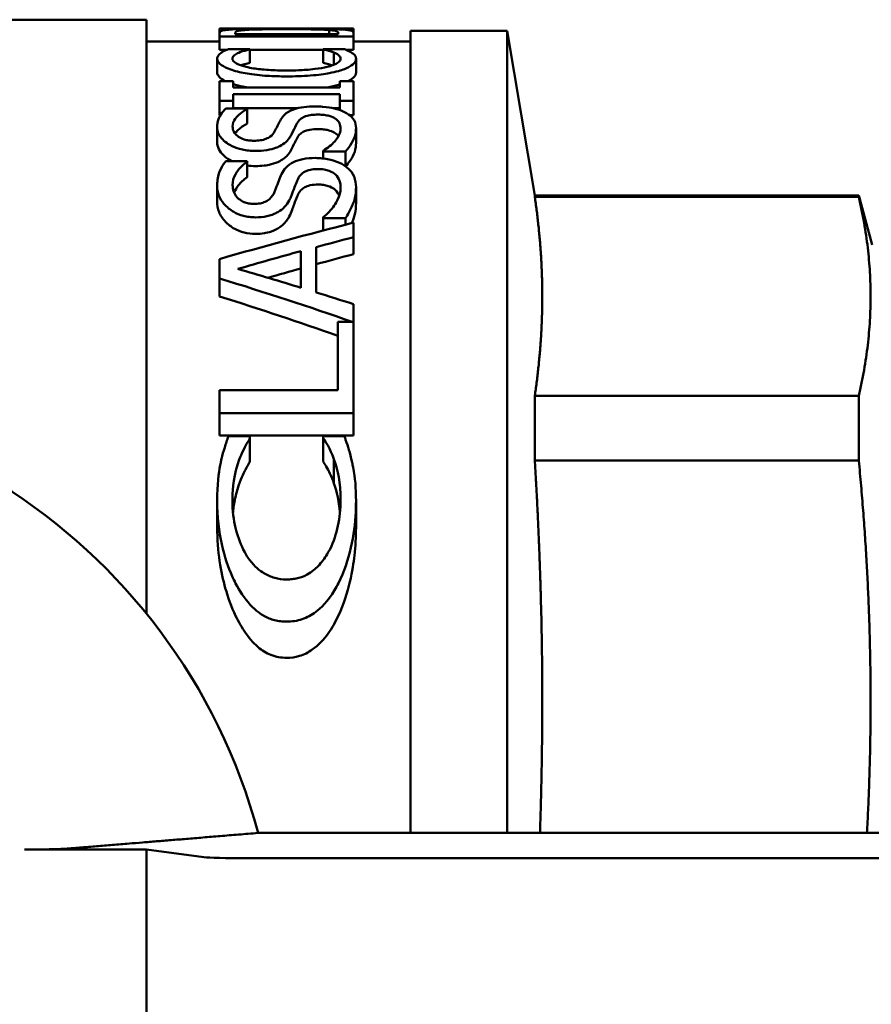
# Model space of a CAD drawing. Header units: millimetres. Extents: x 65 to 370, y 57 to 247.
# Tile 5 of 24: x 105 to 125, y 78 to 101. Entities that reach past the tile are written whole.
import ezdxf

# ---------------------------------------------------------------- set-up
doc = ezdxf.new("R2010")
doc.units = ezdxf.units.MM
doc.layers.add('Видимый контур (ГОСТ)', color=7, linetype='Continuous', lineweight=50)

msp = doc.modelspace()

# ---------------------------------------------------------------- linework, layer by layer
at = {"layer": 'Видимый контур (ГОСТ)'}
for p, q in [((108.302, 100.782), (104.302, 100.782)), ((108.302, 100.782), (108.302, 87.267)), ((109.964, 100.582), (113.012, 100.582)), ((109.964, 100.582), (109.964, 100.479)), ((113.012, 100.582), (113.012, 100.48)), ((109.964, 100.4), (109.964, 100.479)), ((109.964, 100.4), (113.012, 100.4)), ((109.964, 100.4), (109.964, 100.098)), ((110.315, 100.481), (110.315, 100.449)), ((112.661, 100.449), (110.315, 100.449)), ((112.458, 100.546), (112.458, 100.449)), ((112.661, 100.449), (112.661, 100.481)), ((113.012, 100.48), (113.012, 100.4)), ((113.012, 100.4), (113.012, 100.098)), ((114.302, 100.532), (114.302, 82.284)), ((116.502, 100.532), (114.302, 100.532)), ((116.502, 100.532), (116.502, 82.284)), ((117.133, 96.782), (116.502, 100.532)), ((109.964, 100.282), (108.302, 100.282)), ((110.655, 100.113), (110.166, 100.113)), ((110.655, 100.113), (110.655, 100.107)), ((112.804, 100.113), (112.32, 100.113)), ((112.32, 100.107), (112.32, 100.113)), ((112.32, 100.107), (112.32, 99.8)), ((114.302, 100.282), (113.012, 100.282)), ((109.909, 99.893), (109.909, 99.583)), ((110.128, 100.098), (109.964, 100.098)), ((110.655, 100.107), (110.655, 99.8)), ((112.32, 100.098), (110.655, 100.098)), ((112.565, 100.036), (112.565, 99.758)), ((113.012, 100.098), (112.839, 100.098)), ((113.066, 99.891), (113.066, 99.581)), ((110.275, 99.381), (109.964, 99.381)), ((109.964, 98.933), (109.964, 99.381)), ((110.275, 99.381), (110.275, 99.243)), ((112.701, 99.243), (110.275, 99.243)), ((113.012, 99.381), (112.701, 99.381)), ((112.701, 99.243), (112.701, 99.381)), ((113.012, 99.381), (113.012, 98.933)), ((110.275, 99.089), (110.275, 98.933)), ((110.275, 99.089), (112.701, 99.089)), ((112.701, 98.933), (112.701, 99.089)), ((109.964, 98.933), (110.275, 98.933)), ((109.964, 98.933), (109.964, 98.608)), ((110.275, 98.933), (110.275, 98.758)), ((111.735, 98.767), (110.275, 98.767)), ((112.701, 98.767), (112.552, 98.767)), ((112.701, 98.933), (113.012, 98.933)), ((112.701, 98.933), (112.701, 98.725)), ((113.012, 98.933), (113.012, 98.608)), ((109.982, 98.608), (109.964, 98.608)), ((110.591, 98.758), (110.107, 98.758)), ((110.591, 98.758), (110.591, 98.745)), ((110.591, 98.745), (110.591, 98.417)), ((113.012, 98.608), (112.92, 98.608)), ((109.909, 98.337), (109.909, 98.002)), ((113.066, 98.314), (113.066, 97.978)), ((112.32, 97.785), (112.32, 97.802)), ((112.32, 97.785), (112.829, 97.785)), ((112.32, 97.785), (112.32, 97.625)), ((112.829, 97.785), (112.829, 97.445)), ((110.591, 97.566), (110.107, 97.566)), ((110.591, 97.566), (110.591, 97.549)), ((110.591, 97.549), (110.591, 97.2)), ((109.909, 97.002), (109.909, 96.642)), ((113.066, 96.971), (113.066, 96.611)), ((117.133, 96.782), (117.133, 96.752)), ((117.133, 96.782), (124.502, 96.782)), ((117.133, 96.752), (124.502, 96.752)), ((124.802, 95.662), (124.502, 96.782)), ((124.502, 96.782), (124.502, 96.752)), ((112.32, 96.269), (112.32, 96.291)), ((112.32, 96.269), (112.829, 96.269)), ((112.32, 96.269), (112.32, 95.987)), ((112.829, 96.269), (112.829, 96.119)), ((113.012, 96.166), (113.012, 95.834)), ((113.012, 95.834), (113.012, 95.449)), ((111.814, 94.685), (111.814, 95.518)), ((112.16, 95.61), (112.16, 94.58)), ((109.964, 94.897), (109.964, 95.338)), ((109.964, 94.897), (109.964, 94.489)), ((113.012, 94.312), (113.012, 91.829)), ((112.651, 92.354), (112.651, 93.908)), ((112.982, 93.908), (112.651, 93.908)), ((109.964, 91.829), (109.964, 92.354)), ((112.651, 92.354), (109.964, 92.354)), ((117.133, 92.224), (124.502, 92.224)), ((117.133, 92.224), (117.133, 90.753)), ((124.502, 92.224), (124.502, 90.753)), ((109.964, 91.829), (113.012, 91.829)), ((109.964, 91.829), (109.964, 91.321)), ((113.012, 91.829), (113.012, 91.321)), ((113.012, 91.321), (109.964, 91.321)), ((110.655, 91.307), (110.166, 91.307)), ((110.655, 91.307), (110.655, 91.261)), ((110.655, 91.261), (110.655, 90.729)), ((112.804, 91.307), (112.32, 91.307)), ((112.32, 91.265), (112.32, 91.307)), ((112.32, 91.265), (112.32, 90.733)), ((112.565, 90.788), (112.565, 90.234)), ((117.133, 90.753), (124.502, 90.753)), ((109.909, 89.846), (109.909, 89.242)), ((113.066, 89.833), (113.066, 89.229)), ((130.302, 82.284), (110.84, 82.284)), ((105.527, 81.907), (108.302, 81.907)), ((108.302, 81.907), (109.606, 81.734)), ((108.302, 75.657), (108.302, 81.907)), ((110.573, 81.708), (127.942, 81.708))]:
    msp.add_line(p, q, dxfattribs=at)
msp.add_arc((97.802, 78.782), 13.5, 15.0355, 100.747, dxfattribs=at)
for centre, major_axis, ratio, start_param, end_param in [((152.033, 78.782), (64.666, 0), 0.337115, 2.218578, 2.279109), ((154.849, 78.782), (67.152, 0), 0.324638, 2.243395, 2.259725), ((154.308, 78.782), (66.313, 0), 0.328744, 2.266348, 2.294881), ((154.849, 78.782), (66.228, 0), 0.324638, 2.254559, 2.271272), ((66.218, 78.782), (-66.662, 0), 0.327022, 3.959187, 3.988304), ((154.308, 78.782), (65.401, 0), 0.328744, 2.278053, 2.293223), ((66.415, 78.782), (-64.666, 0), 0.337115, 3.908411, 3.973535), ((65.887, 78.782), (-67.152, 0), 0.324638, 3.934515, 3.952175), ((66.415, 78.782), (-63.776, 0), 0.337115, 3.901391, 3.960749), ((110.573, 81.743), (1, 0), 0.034921, 3.398916, 4.712389)]:
    msp.add_ellipse(centre, major_axis=major_axis, ratio=ratio, start_param=start_param, end_param=end_param, dxfattribs=at)
for points, knots in [([(110.206, 100.558), (110.145, 100.553), (110.098, 100.548), (110.016, 100.533), (109.993, 100.524), (109.968, 100.503), (109.964, 100.491), (109.964, 100.479)], [-0.115081, -0.115081, -0.115081, -0.115081, -0.0813582, -0.0813582, -0.0373357, -0.0373357, 0, 0, 0, 0]), ([(111.49, 100.578), (111.281, 100.578), (111.071, 100.578), (110.675, 100.574), (110.53, 100.571), (110.343, 100.566), (110.269, 100.562), (110.206, 100.558)], [-0.1149975, -0.1149975, -0.1149975, -0.1149975, -0.0748599, -0.0748599, -0.0343586, -0.0343586, 0, 0, 0, 0]), ([(110.497, 100.544), (110.548, 100.548), (110.61, 100.552), (110.759, 100.558), (110.844, 100.561), (111.108, 100.565), (111.299, 100.566), (111.485, 100.566)], [-0.1143255, -0.1143255, -0.1143255, -0.1143255, -0.0853739, -0.0853739, -0.0559467, -0.0559467, 0, 0, 0, 0]), ([(111.485, 100.566), (111.622, 100.566), (111.764, 100.566), (111.984, 100.563), (112.097, 100.562), (112.31, 100.555), (112.392, 100.551), (112.458, 100.546)], [-0.1380629, -0.1380629, -0.1380629, -0.1380629, -0.0762696, -0.0762696, -0.0356888, -0.0356888, 0, 0, 0, 0]), ([(112.767, 100.558), (112.72, 100.561), (112.666, 100.564), (112.542, 100.568), (112.474, 100.57), (112.281, 100.574), (112.111, 100.576), (111.753, 100.578), (111.622, 100.578), (111.49, 100.578)], [-0.1955274, -0.1955274, -0.1955274, -0.1955274, -0.1532967, -0.1532967, -0.1099829, -0.1099829, -0.0395424, -0.0395424, 0, 0, 0, 0]), ([(113.012, 100.48), (113.012, 100.527), (112.946, 100.537), (112.854, 100.55), (112.813, 100.554), (112.767, 100.558)], [-0.07195083, -0.07195083, -0.07195083, -0.07195083, -0.02603755, -0.02603755, 0, 0, 0, 0]), ([(110.315, 100.481), (110.315, 100.505), (110.34, 100.515), (110.387, 100.529), (110.433, 100.537), (110.497, 100.544)], [-0.06063016, -0.06063016, -0.06063016, -0.06063016, -0.03791311, -0.03791311, 0, 0, 0, 0]), ([(112.458, 100.546), (112.497, 100.543), (112.53, 100.539), (112.594, 100.529), (112.611, 100.524), (112.65, 100.51), (112.661, 100.496), (112.661, 100.481)], [-0.06498926, -0.06498926, -0.06498926, -0.06498926, -0.05748921, -0.05748921, -0.0469356, -0.0469356, 0, 0, 0, 0]), ([(110.166, 100.113), (110.115, 100.093), (110.063, 100.07), (110.01, 100.039), (109.999, 100.031), (109.988, 100.024)], [-0.04544818, -0.04544818, -0.04544818, -0.04544818, -0.01039442, -0.01039442, 0, 0, 0, 0]), ([(112.32, 100.107), (112.356, 100.1), (112.428, 100.083), (112.524, 100.051), (112.545, 100.044), (112.565, 100.036)], [-0.0529993, -0.0529993, -0.0529993, -0.0529993, -0.01199628, -0.01199628, 0, 0, 0, 0]), ([(112.977, 100.024), (112.936, 100.054), (112.904, 100.068), (112.834, 100.1), (112.819, 100.107), (112.804, 100.113)], [-0.04979498, -0.04979498, -0.04979498, -0.04979498, -0.01065662, -0.01065662, 0, 0, 0, 0]), ([(109.988, 100.024), (109.964, 100.005), (109.928, 99.973), (109.911, 99.917), (109.909, 99.905), (109.909, 99.893)], [-0.06953936, -0.06953936, -0.06953936, -0.06953936, -0.01465274, -0.01465274, 0, 0, 0, 0]), ([(109.909, 99.893), (109.909, 99.855), (109.928, 99.815), (110.013, 99.739), (110.075, 99.703), (110.208, 99.649), (110.266, 99.631), (110.329, 99.613)], [-0.1145437, -0.1145437, -0.1145437, -0.1145437, -0.0687758, -0.0687758, -0.0261284, -0.0261284, 0, 0, 0, 0]), ([(110.255, 99.892), (110.255, 99.925), (110.27, 99.962), (110.361, 100.013), (110.38, 100.022), (110.401, 100.031)], [-0.07231427, -0.07231427, -0.07231427, -0.07231427, -0.01322465, -0.01322465, 0, 0, 0, 0]), ([(110.569, 99.707), (110.493, 99.726), (110.429, 99.748), (110.335, 99.792), (110.295, 99.817), (110.261, 99.861), (110.255, 99.877), (110.255, 99.892)], [-0.09146146, -0.09146146, -0.09146146, -0.09146146, -0.05238985, -0.05238985, -0.01894055, -0.01894055, 0, 0, 0, 0]), ([(110.401, 100.031), (110.456, 100.054), (110.508, 100.07), (110.62, 100.098), (110.638, 100.102), (110.655, 100.107)], [-0.0523017, -0.0523017, -0.0523017, -0.0523017, -0.00789883, -0.00789883, 0, 0, 0, 0]), ([(112.715, 99.892), (112.715, 99.868), (112.701, 99.843), (112.639, 99.792), (112.595, 99.769), (112.5, 99.734), (112.458, 99.722), (112.412, 99.71)], [-0.07481333, -0.07481333, -0.07481333, -0.07481333, -0.04725409, -0.04725409, -0.01867007, -0.01867007, 0, 0, 0, 0]), ([(112.565, 100.036), (112.608, 100.018), (112.68, 99.984), (112.712, 99.92), (112.715, 99.906), (112.715, 99.892)], [-0.07990821, -0.07990821, -0.07990821, -0.07990821, -0.01670052, -0.01670052, 0, 0, 0, 0]), ([(112.666, 99.614), (112.767, 99.642), (112.849, 99.674), (112.977, 99.745), (113.02, 99.782), (113.059, 99.843), (113.066, 99.868), (113.066, 99.891)], [-0.1126709, -0.1126709, -0.1126709, -0.1126709, -0.0709132, -0.0709132, -0.0283533, -0.0283533, 0, 0, 0, 0]), ([(113.066, 99.891), (113.066, 99.938), (113.05, 99.965), (113.003, 100.005), (112.991, 100.015), (112.977, 100.024)], [-0.05420675, -0.05420675, -0.05420675, -0.05420675, -0.01320832, -0.01320832, 0, 0, 0, 0]), ([(110.655, 99.8), (110.617, 99.791), (110.576, 99.78), (110.515, 99.764), (110.488, 99.756), (110.45, 99.742)], [0, 0, 0, 0, 0.01725189, 0.01725189, 0.02881944, 0.02881944, 0.02881944, 0.02881944]), ([(111.49, 99.626), (111.351, 99.626), (111.211, 99.63), (110.944, 99.647), (110.829, 99.66), (110.675, 99.684), (110.62, 99.695), (110.569, 99.707)], [-0.08625901, -0.08625901, -0.08625901, -0.08625901, -0.05259584, -0.05259584, -0.02012194, -0.02012194, 0, 0, 0, 0]), ([(112.412, 99.71), (112.328, 99.69), (112.234, 99.673), (111.991, 99.643), (111.863, 99.635), (111.675, 99.627), (111.582, 99.626), (111.49, 99.626)], [-0.07789247, -0.07789247, -0.07789247, -0.07789247, -0.05690318, -0.05690318, -0.02758872, -0.02758872, 0, 0, 0, 0]), ([(112.525, 99.743), (112.499, 99.752), (112.471, 99.761), (112.404, 99.78), (112.364, 99.791), (112.32, 99.8)], [0.00784724, 0.00784724, 0.00784724, 0.00784724, 0.02232402, 0.02232402, 0.04109674, 0.04109674, 0.04109674, 0.04109674]), ([(110.102, 99.381), (110.084, 99.39), (110.066, 99.399), (110.002, 99.437), (109.967, 99.465), (109.92, 99.524), (109.909, 99.554), (109.909, 99.583)], [0.03665783, 0.03665783, 0.03665783, 0.03665783, 0.04785779, 0.04785779, 0.08067668, 0.08067668, 0.11497975, 0.11497975, 0.11497975, 0.11497975]), ([(110.329, 99.613), (110.438, 99.583), (110.56, 99.559), (110.859, 99.517), (111.016, 99.505), (111.265, 99.494), (111.378, 99.492), (111.49, 99.492)], [-0.1094386, -0.1094386, -0.1094386, -0.1094386, -0.0754006, -0.0754006, -0.033702, -0.033702, 0, 0, 0, 0]), ([(111.49, 99.492), (111.67, 99.492), (111.853, 99.497), (112.215, 99.526), (112.358, 99.547), (112.533, 99.58), (112.603, 99.596), (112.666, 99.614)], [-0.09470723, -0.09470723, -0.09470723, -0.09470723, -0.06184373, -0.06184373, -0.02645966, -0.02645966, 0, 0, 0, 0]), ([(113.066, 99.581), (113.066, 99.542), (113.047, 99.502), (112.966, 99.426), (112.918, 99.398), (112.884, 99.381)], [0, 0, 0, 0, 0.04624241, 0.04624241, 0.08725846, 0.08725846, 0.08725846, 0.08725846]), ([(110.582, 99.243), (110.573, 99.244), (110.564, 99.246), (110.474, 99.262), (110.399, 99.28), (110.329, 99.299)], [0.08574707, 0.08574707, 0.08574707, 0.08574707, 0.08748295, 0.08748295, 0.102843, 0.102843, 0.102843, 0.102843]), ([(112.142, 98.809), (112.054, 98.809), (111.965, 98.805), (111.802, 98.783), (111.73, 98.768), (111.621, 98.732), (111.549, 98.705), (111.434, 98.617), (111.4, 98.578), (111.374, 98.538)], [-0.2067054, -0.2067054, -0.2067054, -0.2067054, -0.137807, -0.137807, -0.0728965, -0.0728965, -0.0289768, -0.0289768, 0, 0, 0, 0]), ([(112.789, 98.688), (112.727, 98.718), (112.655, 98.743), (112.507, 98.777), (112.415, 98.794), (112.251, 98.807), (112.197, 98.809), (112.142, 98.809)], [-0.09440405, -0.09440405, -0.09440405, -0.09440405, -0.05027879, -0.05027879, -0.01634303, -0.01634303, 0, 0, 0, 0]), ([(110.107, 98.758), (110.022, 98.683), (109.946, 98.582), (109.913, 98.409), (109.909, 98.373), (109.909, 98.337)], [-0.1206573, -0.1206573, -0.1206573, -0.1206573, -0.024633, -0.024633, 0, 0, 0, 0]), ([(110.26, 98.35), (110.26, 98.412), (110.279, 98.472), (110.362, 98.59), (110.426, 98.644), (110.511, 98.703), (110.549, 98.725), (110.591, 98.745)], [-0.07895842, -0.07895842, -0.07895842, -0.07895842, -0.05028778, -0.05028778, -0.01977568, -0.01977568, 0, 0, 0, 0]), ([(111.74, 98.447), (111.758, 98.478), (111.784, 98.509), (111.857, 98.561), (111.893, 98.576), (111.961, 98.599), (112.007, 98.608), (112.105, 98.62), (112.156, 98.623), (112.207, 98.623)], [-0.05321289, -0.05321289, -0.05321289, -0.05321289, -0.04162782, -0.04162782, -0.03073327, -0.03073327, -0.01519146, -0.01519146, 0, 0, 0, 0]), ([(112.207, 98.623), (112.252, 98.623), (112.297, 98.62), (112.382, 98.61), (112.421, 98.602), (112.52, 98.575), (112.563, 98.552), (112.639, 98.504), (112.67, 98.467), (112.708, 98.387), (112.715, 98.343), (112.715, 98.299)], [-0.08589571, -0.08589571, -0.08589571, -0.08589571, -0.07772795, -0.07772795, -0.06991381, -0.06991381, -0.05622903, -0.05622903, -0.02924568, -0.02924568, 0, 0, 0, 0]), ([(113.066, 98.314), (113.066, 98.375), (113.056, 98.439), (112.991, 98.551), (112.944, 98.593), (112.865, 98.648), (112.83, 98.669), (112.789, 98.688)], [-0.07484545, -0.07484545, -0.07484545, -0.07484545, -0.04638867, -0.04638867, -0.01874216, -0.01874216, 0, 0, 0, 0]), ([(109.909, 98.337), (109.909, 98.288), (109.919, 98.238), (109.96, 98.144), (109.991, 98.099), (110.111, 97.978), (110.206, 97.928), (110.32, 97.874), (110.396, 97.847), (110.529, 97.818), (110.577, 97.81), (110.678, 97.8), (110.73, 97.798), (110.781, 97.798)], [-0.1020191, -0.1020191, -0.1020191, -0.1020191, -0.0901088, -0.0901088, -0.0791772, -0.0791772, -0.0593128, -0.0593128, -0.0308727, -0.0308727, -0.0155226, -0.0155226, 0, 0, 0, 0]), ([(110.739, 98.028), (110.701, 98.028), (110.662, 98.031), (110.589, 98.041), (110.555, 98.048), (110.473, 98.073), (110.431, 98.094), (110.36, 98.142), (110.314, 98.18), (110.267, 98.274), (110.26, 98.313), (110.26, 98.35)], [-0.1471734, -0.1471734, -0.1471734, -0.1471734, -0.1238311, -0.1238311, -0.1012052, -0.1012052, -0.0644196, -0.0644196, -0.0255756, -0.0255756, 0, 0, 0, 0]), ([(110.591, 98.417), (110.507, 98.376), (110.44, 98.327), (110.354, 98.243), (110.331, 98.215), (110.315, 98.191)], [0, 0, 0, 0, 0.03955431, 0.03955431, 0.06461988, 0.06461988, 0.06461988, 0.06461988]), ([(111.374, 98.538), (111.329, 98.467), (111.294, 98.391), (111.235, 98.276), (111.225, 98.255), (111.214, 98.235)], [-0.07881765, -0.07881765, -0.07881765, -0.07881765, -0.01414236, -0.01414236, 0, 0, 0, 0]), ([(111.601, 98.174), (111.65, 98.273), (111.67, 98.32), (111.717, 98.409), (111.728, 98.428), (111.74, 98.447)], [-0.06252915, -0.06252915, -0.06252915, -0.06252915, -0.01375869, -0.01375869, 0, 0, 0, 0]), ([(111.214, 98.235), (111.193, 98.196), (111.163, 98.157), (111.093, 98.106), (111.061, 98.087), (110.981, 98.056), (110.94, 98.046), (110.869, 98.035), (110.845, 98.033), (110.793, 98.029), (110.766, 98.028), (110.739, 98.028)], [-0.07925191, -0.07925191, -0.07925191, -0.07925191, -0.04656699, -0.04656699, -0.03011075, -0.03011075, -0.01566407, -0.01566407, -0.00803902, -0.00803902, 0, 0, 0, 0]), ([(111.332, 97.907), (111.385, 97.935), (111.43, 97.965), (111.513, 98.039), (111.543, 98.08), (111.576, 98.128), (111.59, 98.151), (111.601, 98.174)], [-0.04716757, -0.04716757, -0.04716757, -0.04716757, -0.03302908, -0.03302908, -0.01542515, -0.01542515, 0, 0, 0, 0]), ([(111.74, 98.114), (111.719, 98.079), (111.7, 98.042), (111.673, 97.987), (111.647, 97.931), (111.601, 97.836)], [0, 0, 0, 0, 0.02506366, 0.02506366, 0.03757207, 0.03757207, 0.03757207, 0.03757207]), ([(112.207, 98.292), (112.142, 98.292), (112.077, 98.289), (111.958, 98.268), (111.919, 98.255), (111.855, 98.228), (111.826, 98.209), (111.775, 98.165), (111.755, 98.14), (111.74, 98.114)], [0, 0, 0, 0, 0.01935879, 0.01935879, 0.0385713, 0.0385713, 0.06637193, 0.06637193, 0.09814218, 0.09814218, 0.09814218, 0.09814218]), ([(112.667, 98.131), (112.636, 98.175), (112.597, 98.2), (112.533, 98.236), (112.489, 98.254), (112.402, 98.276), (112.367, 98.282), (112.289, 98.291), (112.248, 98.292), (112.207, 98.292)], [0.037728, 0.037728, 0.037728, 0.037728, 0.0707645, 0.0707645, 0.1173338, 0.1173338, 0.1465103, 0.1465103, 0.1778175, 0.1778175, 0.1778175, 0.1778175]), ([(112.715, 98.299), (112.715, 98.235), (112.692, 98.17), (112.617, 98.051), (112.561, 97.979), (112.423, 97.868), (112.374, 97.834), (112.32, 97.802)], [-0.1464076, -0.1464076, -0.1464076, -0.1464076, -0.0809739, -0.0809739, -0.0254742, -0.0254742, 0, 0, 0, 0]), ([(112.829, 97.785), (112.882, 97.847), (112.927, 97.908), (113.011, 98.044), (113.037, 98.103), (113.062, 98.222), (113.066, 98.269), (113.066, 98.314)], [-0.1197324, -0.1197324, -0.1197324, -0.1197324, -0.07901, -0.07901, -0.0304903, -0.0304903, 0, 0, 0, 0]), ([(110.247, 97.566), (110.183, 97.598), (110.119, 97.638), (110.011, 97.733), (109.972, 97.785), (109.92, 97.892), (109.909, 97.948), (109.909, 98.002)], [0.06036502, 0.06036502, 0.06036502, 0.06036502, 0.08661163, 0.08661163, 0.11443909, 0.11443909, 0.14324952, 0.14324952, 0.14324952, 0.14324952]), ([(110.781, 97.798), (110.867, 97.798), (110.953, 97.803), (111.121, 97.829), (111.189, 97.849), (111.272, 97.879), (111.303, 97.892), (111.332, 97.907)], [-0.04814974, -0.04814974, -0.04814974, -0.04814974, -0.03090989, -0.03090989, -0.01263514, -0.01263514, 0, 0, 0, 0]), ([(113.066, 97.978), (113.066, 97.913), (113.058, 97.845), (112.994, 97.642), (112.893, 97.517), (112.831, 97.443)], [0, 0, 0, 0, 0.043343, 0.043343, 0.1314826, 0.1314826, 0.1314826, 0.1314826]), ([(111.601, 97.836), (111.581, 97.796), (111.555, 97.755), (111.484, 97.669), (111.43, 97.616), (111.332, 97.564)], [0, 0, 0, 0, 0.02686014, 0.02686014, 0.05848018, 0.05848018, 0.05848018, 0.05848018]), ([(110.107, 97.566), (110.036, 97.481), (109.946, 97.346), (109.912, 97.092), (109.909, 97.047), (109.909, 97.002)], [-0.141351, -0.141351, -0.141351, -0.141351, -0.0246454, -0.0246454, 0, 0, 0, 0]), ([(110.26, 97.02), (110.26, 97.104), (110.28, 97.185), (110.363, 97.34), (110.425, 97.412), (110.516, 97.495), (110.551, 97.523), (110.591, 97.549)], [-0.09203951, -0.09203951, -0.09203951, -0.09203951, -0.05544406, -0.05544406, -0.01932122, -0.01932122, 0, 0, 0, 0]), ([(111.332, 97.564), (111.275, 97.535), (111.209, 97.511), (111.076, 97.477), (111.023, 97.469), (110.911, 97.456), (110.846, 97.453), (110.781, 97.453)], [0, 0, 0, 0, 0.02501981, 0.02501981, 0.04488449, 0.04488449, 0.07076831, 0.07076831, 0.07076831, 0.07076831]), ([(112.142, 97.636), (112.046, 97.636), (111.95, 97.628), (111.766, 97.592), (111.7, 97.567), (111.578, 97.511), (111.518, 97.464), (111.43, 97.37), (111.398, 97.32), (111.374, 97.271)], [-0.09479406, -0.09479406, -0.09479406, -0.09479406, -0.07817915, -0.07817915, -0.06078052, -0.06078052, -0.02886624, -0.02886624, 0, 0, 0, 0]), ([(112.789, 97.472), (112.727, 97.513), (112.653, 97.547), (112.517, 97.589), (112.421, 97.615), (112.244, 97.633), (112.194, 97.636), (112.142, 97.636)], [-0.121058, -0.121058, -0.121058, -0.121058, -0.0541238, -0.0541238, -0.0153932, -0.0153932, 0, 0, 0, 0]), ([(113.066, 96.971), (113.066, 97.053), (113.055, 97.14), (112.988, 97.294), (112.938, 97.35), (112.861, 97.421), (112.827, 97.448), (112.789, 97.472)], [-0.07658794, -0.07658794, -0.07658794, -0.07658794, -0.04710798, -0.04710798, -0.01836251, -0.01836251, 0, 0, 0, 0]), ([(110.591, 97.2), (110.509, 97.145), (110.444, 97.081), (110.354, 96.966), (110.319, 96.91), (110.295, 96.848)], [0, 0, 0, 0, 0.04009004, 0.04009004, 0.07089914, 0.07089914, 0.07089914, 0.07089914]), ([(111.374, 97.271), (111.328, 97.175), (111.292, 97.07), (111.234, 96.917), (111.224, 96.891), (111.214, 96.866)], [-0.08466031, -0.08466031, -0.08466031, -0.08466031, -0.01401579, -0.01401579, 0, 0, 0, 0]), ([(111.74, 97.149), (111.76, 97.193), (111.788, 97.238), (111.866, 97.307), (111.901, 97.326), (111.971, 97.355), (112.016, 97.367), (112.111, 97.381), (112.159, 97.384), (112.207, 97.384)], [-0.0557028, -0.0557028, -0.0557028, -0.0557028, -0.04127764, -0.04127764, -0.02968044, -0.02968044, -0.01433585, -0.01433585, 0, 0, 0, 0]), ([(112.207, 97.384), (112.252, 97.384), (112.296, 97.381), (112.381, 97.367), (112.42, 97.357), (112.521, 97.32), (112.565, 97.288), (112.644, 97.221), (112.674, 97.167), (112.709, 97.062), (112.715, 97.006), (112.715, 96.952)], [-0.09079384, -0.09079384, -0.09079384, -0.09079384, -0.08239586, -0.08239586, -0.07428107, -0.07428107, -0.05939219, -0.05939219, -0.02943207, -0.02943207, 0, 0, 0, 0]), ([(109.909, 97.002), (109.909, 96.93), (109.921, 96.856), (109.973, 96.718), (110.01, 96.653), (110.127, 96.518), (110.206, 96.456), (110.35, 96.373), (110.423, 96.341), (110.549, 96.308), (110.593, 96.3), (110.686, 96.289), (110.734, 96.286), (110.781, 96.286)], [-0.1482873, -0.1482873, -0.1482873, -0.1482873, -0.1172573, -0.1172573, -0.0890193, -0.0890193, -0.0555722, -0.0555722, -0.0284547, -0.0284547, -0.0143308, -0.0143308, 0, 0, 0, 0]), ([(110.739, 96.592), (110.7, 96.592), (110.662, 96.595), (110.588, 96.608), (110.554, 96.618), (110.471, 96.652), (110.429, 96.68), (110.357, 96.745), (110.31, 96.798), (110.267, 96.925), (110.26, 96.973), (110.26, 97.02)], [-0.154933, -0.154933, -0.154933, -0.154933, -0.1312723, -0.1312723, -0.108056, -0.108056, -0.0694036, -0.0694036, -0.0257097, -0.0257097, 0, 0, 0, 0]), ([(111.601, 96.785), (111.648, 96.911), (111.67, 96.981), (111.719, 97.101), (111.729, 97.125), (111.74, 97.149)], [-0.06773837, -0.06773837, -0.06773837, -0.06773837, -0.01375657, -0.01375657, 0, 0, 0, 0]), ([(112.207, 97.032), (112.144, 97.032), (112.083, 97.027), (111.969, 97.002), (111.93, 96.985), (111.866, 96.952), (111.837, 96.928), (111.78, 96.869), (111.757, 96.83), (111.74, 96.792)], [0, 0, 0, 0, 0.01862289, 0.01862289, 0.03697153, 0.03697153, 0.0627496, 0.0627496, 0.09827726, 0.09827726, 0.09827726, 0.09827726]), ([(112.685, 96.776), (112.682, 96.784), (112.678, 96.792), (112.643, 96.867), (112.598, 96.907), (112.53, 96.958), (112.486, 96.981), (112.401, 97.009), (112.366, 97.018), (112.289, 97.029), (112.248, 97.032), (112.207, 97.032)], [0.0329466, 0.0329466, 0.0329466, 0.0329466, 0.0372417, 0.0372417, 0.0759354, 0.0759354, 0.1201562, 0.1201562, 0.1476936, 0.1476936, 0.1771348, 0.1771348, 0.1771348, 0.1771348]), ([(111.214, 96.866), (111.191, 96.81), (111.156, 96.752), (111.059, 96.667), (111.019, 96.647), (110.965, 96.623), (110.926, 96.611), (110.86, 96.599), (110.837, 96.597), (110.789, 96.593), (110.764, 96.592), (110.739, 96.592)], [-0.04470483, -0.04470483, -0.04470483, -0.04470483, -0.0351551, -0.0351551, -0.02807136, -0.02807136, -0.01453532, -0.01453532, -0.00746672, -0.00746672, 0, 0, 0, 0]), ([(111.332, 96.431), (111.387, 96.469), (111.432, 96.51), (111.512, 96.605), (111.542, 96.658), (111.578, 96.729), (111.59, 96.757), (111.601, 96.785)], [-0.05884971, -0.05884971, -0.05884971, -0.05884971, -0.03864956, -0.03864956, -0.01540222, -0.01540222, 0, 0, 0, 0]), ([(111.74, 96.792), (111.72, 96.746), (111.701, 96.699), (111.672, 96.62), (111.665, 96.597), (111.632, 96.507), (111.617, 96.464), (111.601, 96.421)], [0, 0, 0, 0, 0.02585915, 0.02585915, 0.04379073, 0.04379073, 0.05916012, 0.05916012, 0.05916012, 0.05916012]), ([(112.715, 96.952), (112.715, 96.864), (112.691, 96.775), (112.606, 96.599), (112.544, 96.506), (112.415, 96.372), (112.37, 96.331), (112.32, 96.291)], [-0.1315499, -0.1315499, -0.1315499, -0.1315499, -0.0786659, -0.0786659, -0.0247816, -0.0247816, 0, 0, 0, 0]), ([(112.829, 96.269), (112.883, 96.352), (112.928, 96.436), (113.01, 96.612), (113.039, 96.692), (113.063, 96.857), (113.066, 96.915), (113.066, 96.971)], [-0.1406769, -0.1406769, -0.1406769, -0.1406769, -0.0884114, -0.0884114, -0.0306858, -0.0306858, 0, 0, 0, 0]), ([(110.781, 95.911), (110.691, 95.911), (110.603, 95.921), (110.441, 95.962), (110.371, 95.99), (110.219, 96.073), (110.148, 96.132), (110.03, 96.254), (109.983, 96.329), (109.922, 96.484), (109.909, 96.564), (109.909, 96.642)], [0, 0, 0, 0, 0.027201, 0.027201, 0.0527741, 0.0527741, 0.0891388, 0.0891388, 0.1375694, 0.1375694, 0.1875326, 0.1875326, 0.1875326, 0.1875326]), ([(113.066, 96.611), (113.066, 96.528), (113.059, 96.442), (113.025, 96.29), (113.002, 96.222), (112.972, 96.154)], [0, 0, 0, 0, 0.04430873, 0.04430873, 0.07983009, 0.07983009, 0.07983009, 0.07983009]), ([(110.781, 96.286), (110.869, 96.286), (110.957, 96.293), (111.128, 96.329), (111.198, 96.358), (111.277, 96.396), (111.306, 96.413), (111.332, 96.431)], [-0.04831922, -0.04831922, -0.04831922, -0.04831922, -0.03089104, -0.03089104, -0.01210859, -0.01210859, 0, 0, 0, 0]), ([(111.601, 96.421), (111.582, 96.37), (111.558, 96.318), (111.485, 96.198), (111.429, 96.127), (111.332, 96.059)], [0, 0, 0, 0, 0.02745329, 0.02745329, 0.06550083, 0.06550083, 0.06550083, 0.06550083]), ([(111.332, 96.059), (111.279, 96.022), (111.217, 95.991), (111.079, 95.943), (111.022, 95.932), (110.917, 95.915), (110.849, 95.911), (110.781, 95.911)], [0, 0, 0, 0, 0.02449903, 0.02449903, 0.04786223, 0.04786223, 0.08684647, 0.08684647, 0.08684647, 0.08684647]), ([(110.166, 91.307), (110.135, 91.223), (110.106, 91.138), (110.051, 90.963), (110.028, 90.879), (110, 90.763), (109.994, 90.736), (109.988, 90.709)], [-0.07374974, -0.07374974, -0.07374974, -0.07374974, -0.04247527, -0.04247527, -0.00992741, -0.00992741, 0, 0, 0, 0]), ([(110.401, 90.754), (110.433, 90.842), (110.491, 90.992), (110.636, 91.229), (110.645, 91.245), (110.655, 91.261)], [-0.09674699, -0.09674699, -0.09674699, -0.09674699, -0.00645417, -0.00645417, 0, 0, 0, 0]), ([(112.32, 91.265), (112.351, 91.221), (112.436, 91.099), (112.542, 90.847), (112.553, 90.817), (112.565, 90.788)], [-0.09629253, -0.09629253, -0.09629253, -0.09629253, -0.01109476, -0.01109476, 0, 0, 0, 0]), ([(112.977, 90.709), (112.927, 90.952), (112.884, 91.064), (112.822, 91.253), (112.813, 91.28), (112.804, 91.307)], [-0.07163154, -0.07163154, -0.07163154, -0.07163154, -0.01018833, -0.01018833, 0, 0, 0, 0]), ([(109.988, 90.709), (109.957, 90.551), (109.919, 90.318), (109.91, 89.931), (109.909, 89.888), (109.909, 89.846)], [-0.1353191, -0.1353191, -0.1353191, -0.1353191, -0.0147806, -0.0147806, 0, 0, 0, 0]), ([(110.255, 89.842), (110.255, 90.012), (110.265, 90.321), (110.378, 90.689), (110.389, 90.722), (110.401, 90.754)], [-0.1357156, -0.1357156, -0.1357156, -0.1357156, -0.0122264, -0.0122264, 0, 0, 0, 0]), ([(110.655, 90.729), (110.62, 90.672), (110.584, 90.607), (110.519, 90.486), (110.466, 90.386), (110.401, 90.199)], [0, 0, 0, 0, 0.02327651, 0.02327651, 0.04681847, 0.04681847, 0.04681847, 0.04681847]), ([(112.565, 90.234), (112.538, 90.309), (112.507, 90.385), (112.419, 90.572), (112.358, 90.676), (112.32, 90.733)], [0, 0, 0, 0, 0.02772543, 0.02772543, 0.07200872, 0.07200872, 0.07200872, 0.07200872]), ([(112.565, 90.788), (112.619, 90.64), (112.697, 90.389), (112.715, 89.938), (112.715, 89.89), (112.715, 89.842)], [-0.1575486, -0.1575486, -0.1575486, -0.1575486, -0.0168541, -0.0168541, 0, 0, 0, 0]), ([(113.066, 89.833), (113.066, 90.141), (113.049, 90.346), (112.993, 90.637), (112.985, 90.673), (112.977, 90.709)], [-0.1050767, -0.1050767, -0.1050767, -0.1050767, -0.0131339, -0.0131339, 0, 0, 0, 0]), ([(110.401, 90.199), (110.365, 90.094), (110.336, 89.986), (110.296, 89.793), (110.28, 89.696), (110.269, 89.573)], [0, 0, 0, 0, 0.03855395, 0.03855395, 0.06879667, 0.06879667, 0.06879667, 0.06879667]), ([(112.702, 89.568), (112.701, 89.579), (112.7, 89.59), (112.667, 89.927), (112.593, 90.153), (112.565, 90.234)], [0.0379423, 0.0379423, 0.0379423, 0.0379423, 0.0417347, 0.0417347, 0.1551975, 0.1551975, 0.1551975, 0.1551975]), ([(109.909, 89.846), (109.909, 89.095), (110.076, 88.515), (110.274, 88.07), (110.301, 88.014), (110.329, 87.959)], [-0.1590531, -0.1590531, -0.1590531, -0.1590531, -0.0202185, -0.0202185, 0, 0, 0, 0]), ([(110.569, 88.607), (110.475, 88.766), (110.406, 88.937), (110.316, 89.253), (110.274, 89.446), (110.257, 89.731), (110.255, 89.787), (110.255, 89.842)], [-0.195129, -0.195129, -0.195129, -0.195129, -0.0991524, -0.0991524, -0.0191337, -0.0191337, 0, 0, 0, 0]), ([(112.715, 89.842), (112.715, 89.651), (112.696, 89.459), (112.616, 89.089), (112.559, 88.911), (112.455, 88.703), (112.434, 88.664), (112.412, 88.626)], [-0.1430911, -0.1430911, -0.1430911, -0.1430911, -0.0768208, -0.0768208, -0.014521, -0.014521, 0, 0, 0, 0]), ([(112.666, 87.964), (112.928, 88.479), (113.034, 89.073), (113.064, 89.666), (113.066, 89.75), (113.066, 89.833)], [-0.2051964, -0.2051964, -0.2051964, -0.2051964, -0.0289965, -0.0289965, 0, 0, 0, 0]), ([(110.329, 87.222), (110.231, 87.426), (110.154, 87.64), (109.993, 88.213), (109.909, 88.678), (109.909, 89.242)], [0, 0, 0, 0, 0.0728773, 0.0728773, 0.1956647, 0.1956647, 0.1956647, 0.1956647]), ([(113.066, 89.229), (113.066, 89.018), (113.054, 88.806), (112.995, 88.29), (112.912, 87.754), (112.666, 87.227)], [0, 0, 0, 0, 0.0722188, 0.0722188, 0.1749765, 0.1749765, 0.1749765, 0.1749765]), ([(111.49, 88.049), (111.397, 88.049), (111.306, 88.06), (111.129, 88.11), (111.048, 88.146), (110.882, 88.248), (110.761, 88.339), (110.616, 88.534), (110.592, 88.57), (110.569, 88.607)], [-0.1875827, -0.1875827, -0.1875827, -0.1875827, -0.1326051, -0.1326051, -0.0782462, -0.0782462, -0.0141475, -0.0141475, 0, 0, 0, 0]), ([(112.412, 88.626), (112.353, 88.53), (112.285, 88.437), (112.146, 88.296), (112.061, 88.219), (111.887, 88.123), (111.815, 88.096), (111.698, 88.067), (111.658, 88.061), (111.597, 88.054), (111.576, 88.052), (111.533, 88.049), (111.512, 88.049), (111.49, 88.049)], [-0.1387061, -0.1387061, -0.1387061, -0.1387061, -0.0862409, -0.0862409, -0.0488671, -0.0488671, -0.0250416, -0.0250416, -0.012798, -0.012798, -0.0064819, -0.0064819, 0, 0, 0, 0]), ([(110.329, 87.959), (110.419, 87.789), (110.528, 87.619), (110.797, 87.328), (110.913, 87.256), (111.048, 87.179), (111.129, 87.146), (111.26, 87.112), (111.305, 87.104), (111.373, 87.096), (111.396, 87.094), (111.443, 87.091), (111.467, 87.09), (111.49, 87.09)], [-0.09553001, -0.09553001, -0.09553001, -0.09553001, -0.07524209, -0.07524209, -0.0548277, -0.0548277, -0.02772727, -0.02772727, -0.01408164, -0.01408164, -0.00711231, -0.00711231, 0, 0, 0, 0]), ([(111.49, 87.09), (111.61, 87.09), (111.727, 87.108), (111.953, 87.184), (112.056, 87.241), (112.261, 87.396), (112.422, 87.544), (112.611, 87.858), (112.639, 87.911), (112.666, 87.964)], [-0.281629, -0.281629, -0.281629, -0.281629, -0.1999545, -0.1999545, -0.1180828, -0.1180828, -0.019346, -0.019346, 0, 0, 0, 0]), ([(111.49, 86.268), (111.366, 86.268), (111.245, 86.289), (111.024, 86.376), (110.928, 86.436), (110.773, 86.568), (110.669, 86.669), (110.467, 86.958), (110.393, 87.09), (110.329, 87.222)], [0, 0, 0, 0, 0.0373933, 0.0373933, 0.0722013, 0.0722013, 0.1004106, 0.1004106, 0.1209951, 0.1209951, 0.1209951, 0.1209951]), ([(112.666, 87.227), (112.601, 87.087), (112.524, 86.949), (112.334, 86.685), (112.213, 86.552), (111.983, 86.39), (111.885, 86.341), (111.685, 86.281), (111.588, 86.268), (111.49, 86.268)], [0, 0, 0, 0, 0.0497214, 0.0497214, 0.1026002, 0.1026002, 0.1362884, 0.1362884, 0.1657979, 0.1657979, 0.1657979, 0.1657979]), ([(105.527, 81.907), (105.663, 81.907), (105.822, 81.908), (106.068, 81.911), (106.198, 81.914), (106.377, 81.92), (106.459, 81.924), (106.507, 81.928)], [0.4642654, 0.4642654, 0.4642654, 0.4642654, 0.5049431, 0.5049431, 0.5436604, 0.5436604, 0.5797398, 0.5797398, 0.5797398, 0.5797398])]:
    msp.add_open_spline(points, degree=3, knots=knots, dxfattribs=at)
for points in [[(110.329, 99.299), (110.311, 99.304), (110.293, 99.309), (110.275, 99.315)], [(112.666, 99.3), (112.589, 99.277), (112.504, 99.259), (112.412, 99.243)], [(112.701, 99.31), (112.689, 99.306), (112.678, 99.303), (112.666, 99.3)], [(110.781, 97.453), (110.716, 97.453), (110.653, 97.457), (110.591, 97.465)]]:
    msp.add_open_spline(points, degree=3, dxfattribs=at)
for points, weights in [([(117.302, 94.488), (117.302, 95.587), (117.133, 96.752)], [1, 1.03152033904, 1.03363323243]), ([(124.502, 92.224), (125.023, 94.488), (124.502, 96.752)], [1, 1.05882352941, 1]), ([(117.133, 92.224), (117.302, 93.388), (117.302, 94.488)], [1.03363323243, 1.03152033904, 1]), ([(117.302, 85.287), (117.302, 87.942), (117.133, 90.753)], [1, 1.03152033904, 1.03363323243]), ([(124.687, 82.284), (124.913, 86.435), (124.502, 90.753)], [1.02016873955, 1.04589975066, 1]), ([(117.25, 82.284), (117.302, 83.799), (117.302, 85.287)], [1.02586639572, 1.01742864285, 1]), ([(106.507, 81.928), (108.262, 82.071), (110.84, 82.284)], [38.8183266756, 33.8002001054, 28.3175941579])]:
    msp.add_rational_spline(points, weights, degree=2, dxfattribs=at)

doc.saveas('drawing.dxf')
